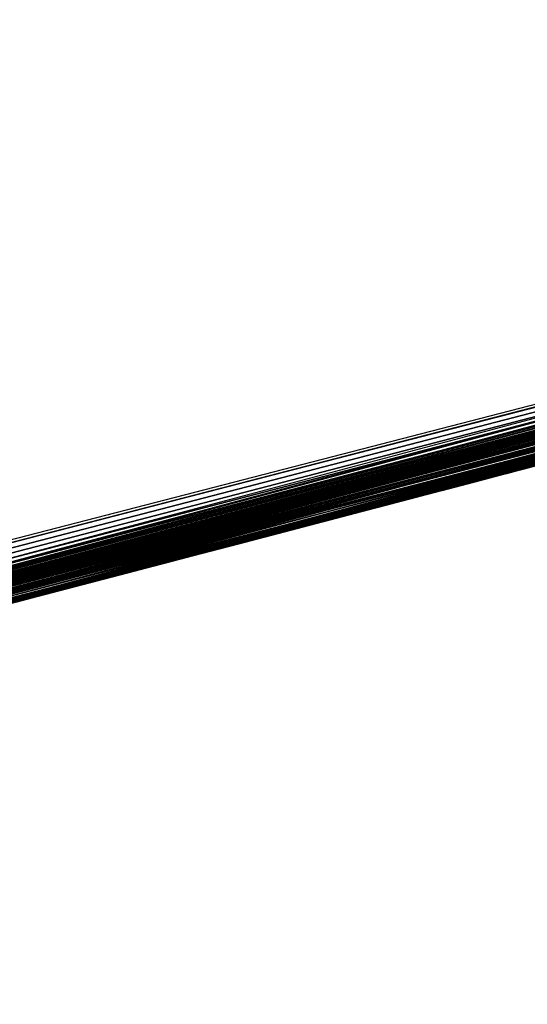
# Model space of a CAD drawing. Header units: millimetres. Extents: x -20 to 1804, y -298 to 307.
# Tile 86 of 189: x 876.2338 to 876.251, y 9.4228 to 9.4563. Entities that reach past the tile are written whole.
import ezdxf

# ---------------------------------------------------------------- set-up
doc = ezdxf.new("R2010")
doc.units = ezdxf.units.MM
doc.header["$LTSCALE"] = 33.374815
for name, color, linetype in [('100', 7, 'CONTINUOUS'), ('101', 7, 'CONTINUOUS'), ('102', 7, 'CONTINUOUS'), ('103', 7, 'CONTINUOUS'), ('74', 7, 'CONTINUOUS'), ('75', 7, 'CONTINUOUS'), ('77', 7, 'CONTINUOUS'), ('88', 7, 'CONTINUOUS'), ('89', 7, 'CONTINUOUS'), ('95', 7, 'CONTINUOUS')]:
    doc.layers.add(name, color=color, linetype=linetype)

msp = doc.modelspace()

# ---------------------------------------------------------------- linework, layer by layer
at = {"layer": '100', "color": 7, "linetype": 'CONTINUOUS'}
for points in [[(873.471578, 13.959426, 32.5), (882.360221, -29.480178, 32.5), (874.948917, 14.219173, 32.5), (873.471578, 13.959426, 32.5)], [(882.360221, -29.480178, 32.5), (884.821772, -39.727169, 32.5), (874.948917, 14.219173, 32.5), (882.360221, -29.480178, 32.5)], [(874.948917, 14.219173, 32.5), (884.821772, -39.727169, 32.5), (877.024115, 3.01142, 32.5), (874.948917, 14.219173, 32.5)], [(873.471578, 13.959426, 32.5), (875.550104, 2.731779, 32.5), (877.724387, -8.250704, 32.5), (873.471578, 13.959426, 32.5)], [(873.471578, 13.959426, 32.5), (877.724387, -8.250704, 32.5), (879.994426, -18.988024, 32.5), (873.471578, 13.959426, 32.5)], [(873.471578, 13.959426, 32.5), (879.994426, -18.988024, 32.5), (882.360221, -29.480178, 32.5), (873.471578, 13.959426, 32.5)]]:
    msp.add_3dface(points, dxfattribs=at)
at = {"layer": '101', "color": 7, "linetype": 'CONTINUOUS'}
for points in [[(879.994426, -18.988024, 39), (877.724387, -8.250704, 39), (872.714974, 23.979788, 39), (879.994426, -18.988024, 39)], [(874.446622, 14.130859, 39), (879.994426, -18.988024, 39), (872.714974, 23.979788, 39), (874.446622, 14.130859, 39)], [(877.724387, -8.250704, 39), (875.550104, 2.731779, 39), (872.714974, 23.979788, 39), (877.724387, -8.250704, 39)], [(879.994426, -18.988024, 39), (874.446622, 14.130859, 39), (876.522952, 2.916342, 39), (879.994426, -18.988024, 39)]]:
    msp.add_3dface(points, dxfattribs=at)
at = {"layer": '102', "color": 7, "linetype": 'CONTINUOUS'}
for points in [[(876.522952, 2.916342, 4), (874.446622, 14.130859, 4), (876.500567, 2.887969, 24), (876.522952, 2.916342, 4)], [(876.500567, 2.887969, 24), (874.446622, 14.130859, 4), (874.446622, 14.130859, 24), (876.500567, 2.887969, 24)]]:
    msp.add_3dface(points, dxfattribs=at)
at = {"layer": '103', "color": 7, "linetype": 'CONTINUOUS'}
for points in [[(874.948917, 14.219173, 32.5), (877.024115, 3.01142, 32.5), (874.948917, 14.219173, 30.5), (874.948917, 14.219173, 32.5)], [(874.948917, 14.219173, 30.5), (877.024115, 3.01142, 32.5), (877.001636, 2.983016, 30.5), (874.948917, 14.219173, 30.5)]]:
    msp.add_3dface(points, dxfattribs=at)
at = {"layer": '74', "color": 7, "linetype": 'CONTINUOUS'}
msp.add_3dface([(876.610966, 9.539338, 65), (869.21615, 48.688913, 65), (876.122555, 9.408008, 65), (876.610966, 9.539338, 65)], dxfattribs=at)
at = {"layer": '75', "color": 7, "linetype": 'CONTINUOUS'}
for points in [[(875.819247, 10.672299), (876.745595, 10.935527), (876.110872, 9.405001), (875.819247, 10.672299)], [(876.110872, 9.405001), (876.745595, 10.935527), (876.595595, 9.534982), (876.110872, 9.405001)]]:
    msp.add_3dface(points, dxfattribs=at)
at = {"layer": '77', "color": 7, "linetype": 'CONTINUOUS'}
for points in [[(876.610966, 9.539338, 65), (876.122555, 9.408008, 65), (876.591467, 9.533714, 25.577124), (876.610966, 9.539338, 65)], [(876.110872, 9.405001), (876.595595, 9.534982), (876.196494, 9.426822, 5.736716), (876.110872, 9.405001)], [(876.196494, 9.426822, 5.736716), (876.595595, 9.534982), (876.282053, 9.449242, 5.864), (876.196494, 9.426822, 5.736716)], [(876.591467, 9.533714, 25.577124), (876.122555, 9.408008, 65), (876.588593, 9.532905, 25.681074), (876.591467, 9.533714, 25.577124)], [(876.588593, 9.532905, 25.681074), (876.122555, 9.408008, 65), (876.580311, 9.530576, 25.78467), (876.588593, 9.532905, 25.681074)], [(876.072715, 9.395101, 12.290271), (876.582017, 9.531055, 12.3008), (876.442603, 9.492408, 12.668), (876.072715, 9.395101, 12.290271)], [(876.112733, 9.405264, 11.759962), (876.555579, 9.523643, 9.840021), (876.582017, 9.531055, 12.1712), (876.112733, 9.405264, 11.759962)], [(876.580311, 9.530576, 25.78467), (876.122555, 9.408008, 65), (876.566182, 9.526611, 25.887779), (876.580311, 9.530576, 25.78467)], [(876.566182, 9.526611, 25.887779), (876.122555, 9.408008, 65), (876.54588, 9.520933, 25.990313), (876.566182, 9.526611, 25.887779)], [(876.549052, 9.521819, 9.854676), (876.555579, 9.523643, 9.840021), (876.112733, 9.405264, 11.759962), (876.549052, 9.521819, 9.854676)], [(876.539456, 9.519142, 9.868235), (876.549052, 9.521819, 9.854676), (876.112733, 9.405264, 11.759962), (876.539456, 9.519142, 9.868235)], [(876.54588, 9.520933, 25.990313), (876.122555, 9.408008, 65), (876.518697, 9.513368, 26.091259), (876.54588, 9.520933, 25.990313)], [(876.528233, 9.516017, 9.880052), (876.539456, 9.519142, 9.868235), (876.112733, 9.405264, 11.759962), (876.528233, 9.516017, 9.880052)], [(876.515656, 9.512524, 9.889894), (876.528233, 9.516017, 9.880052), (876.112733, 9.405264, 11.759962), (876.515656, 9.512524, 9.889894)], [(876.518697, 9.513368, 26.091259), (876.122555, 9.408008, 65), (876.484176, 9.503819, 26.190083), (876.518697, 9.513368, 26.091259)], [(876.501503, 9.508604, 9.89795), (876.515656, 9.512524, 9.889894), (876.112733, 9.405264, 11.759962), (876.501503, 9.508604, 9.89795)], [(876.486967, 9.504588, 9.904051), (876.501503, 9.508604, 9.89795), (876.112733, 9.405264, 11.759962), (876.486967, 9.504588, 9.904051)], [(876.47251, 9.500607, 9.90813), (876.486967, 9.504588, 9.904051), (876.112733, 9.405264, 11.759962), (876.47251, 9.500607, 9.90813)], [(876.484176, 9.503819, 26.190083), (876.122555, 9.408008, 65), (876.441734, 9.492171, 26.286319), (876.484176, 9.503819, 26.190083)], [(876.457722, 9.496547, 9.910246), (876.47251, 9.500607, 9.90813), (876.112733, 9.405264, 11.759962), (876.457722, 9.496547, 9.910246)], [(875.893144, 9.350575, 22.203904), (876.463527, 9.498139, 22.2224), (875.907499, 9.354069, 22.63557), (875.893144, 9.350575, 22.203904)], [(875.907499, 9.354069, 22.63557), (876.463527, 9.498139, 22.2224), (875.936237, 9.361099, 22.633984), (875.907499, 9.354069, 22.63557)], [(875.936237, 9.361099, 22.633984), (876.463527, 9.498139, 22.2224), (875.964198, 9.367982, 22.632373), (875.936237, 9.361099, 22.633984)], [(875.964198, 9.367982, 22.632373), (876.463527, 9.498139, 22.2224), (875.991343, 9.374705, 22.630737), (875.964198, 9.367982, 22.632373)], [(875.991343, 9.374705, 22.630737), (876.463527, 9.498139, 22.2224), (876.017784, 9.381293, 22.629078), (875.991343, 9.374705, 22.630737)], [(876.017784, 9.381293, 22.629078), (876.463527, 9.498139, 22.2224), (876.043578, 9.387756, 22.627395), (876.017784, 9.381293, 22.629078)], [(876.043578, 9.387756, 22.627395), (876.463527, 9.498139, 22.2224), (876.068697, 9.394085, 22.62569), (876.043578, 9.387756, 22.627395)], [(876.068697, 9.394085, 22.62569), (876.463527, 9.498139, 22.2224), (876.093164, 9.400283, 22.623974), (876.068697, 9.394085, 22.62569)], [(876.093164, 9.400283, 22.623974), (876.463527, 9.498139, 22.2224), (876.116984, 9.406349, 22.622241), (876.093164, 9.400283, 22.623974)], [(876.116984, 9.406349, 22.622241), (876.463527, 9.498139, 22.2224), (876.14011, 9.412268, 22.620506), (876.116984, 9.406349, 22.622241)], [(876.14011, 9.412268, 22.620506), (876.463527, 9.498139, 22.2224), (876.162527, 9.418033, 22.618772), (876.14011, 9.412268, 22.620506)], [(876.162527, 9.418033, 22.618772), (876.463527, 9.498139, 22.2224), (876.184238, 9.423644, 22.617042), (876.162527, 9.418033, 22.618772)], [(876.184238, 9.423644, 22.617042), (876.463527, 9.498139, 22.2224), (876.205216, 9.429089, 22.61533), (876.184238, 9.423644, 22.617042)], [(876.205216, 9.429089, 22.61533), (876.463527, 9.498139, 22.2224), (876.225459, 9.434367, 22.613631), (876.205216, 9.429089, 22.61533)], [(876.225459, 9.434367, 22.613631), (876.463527, 9.498139, 22.2224), (876.245018, 9.439488, 22.611954), (876.225459, 9.434367, 22.613631)], [(876.245018, 9.439488, 22.611954), (876.463527, 9.498139, 22.2224), (876.263905, 9.444453, 22.610301), (876.245018, 9.439488, 22.611954)], [(876.442603, 9.492408, 9.9104), (876.457722, 9.496547, 9.910246), (876.112733, 9.405264, 11.759962), (876.442603, 9.492408, 9.9104)], [(875.873258, 9.345752, 9.865339), (876.442603, 9.492408, 9.9104), (876.112733, 9.405264, 11.759962), (875.873258, 9.345752, 9.865339)], [(876.043481, 9.387732, 13.190127), (876.442603, 9.492408, 13.208), (876.065066, 9.393168, 13.958043), (876.043481, 9.387732, 13.190127)], [(876.052411, 9.389978, 9.086311), (876.442603, 9.492408, 9.104), (876.066855, 9.39362, 9.499929), (876.052411, 9.389978, 9.086311)], [(876.060219, 9.391945, 12.685245), (876.072715, 9.395101, 12.290271), (876.442603, 9.492408, 12.668), (876.060219, 9.391945, 12.685245)], [(876.065066, 9.393168, 13.958043), (876.442603, 9.492408, 13.208), (876.143911, 9.413244, 14.047131), (876.065066, 9.393168, 13.958043)], [(876.066855, 9.39362, 9.499929), (876.442603, 9.492408, 9.104), (876.088707, 9.399152, 9.497104), (876.066855, 9.39362, 9.499929)], [(876.071344, 9.394754, 8.588154), (876.384545, 9.476633, 8.076701), (876.442603, 9.492408, 8.5712), (876.071344, 9.394754, 8.588154)], [(876.088707, 9.399152, 9.497104), (876.442603, 9.492408, 9.104), (876.110001, 9.404568, 9.494366), (876.088707, 9.399152, 9.497104)], [(876.110001, 9.404568, 9.494366), (876.442603, 9.492408, 9.104), (876.130721, 9.409861, 9.49168), (876.110001, 9.404568, 9.494366)], [(876.130721, 9.409861, 9.49168), (876.442603, 9.492408, 9.104), (876.150887, 9.415036, 9.489082), (876.130721, 9.409861, 9.49168)], [(876.143911, 9.413244, 14.047131), (876.442603, 9.492408, 13.208), (876.215878, 9.431866, 14.145384), (876.143911, 9.413244, 14.047131)], [(876.150887, 9.415036, 9.489082), (876.442603, 9.492408, 9.104), (876.170538, 9.4201, 9.486649), (876.150887, 9.415036, 9.489082)], [(876.170538, 9.4201, 9.486649), (876.442603, 9.492408, 9.104), (876.189658, 9.425048, 9.484362), (876.170538, 9.4201, 9.486649)], [(876.189658, 9.425048, 9.484362), (876.442603, 9.492408, 9.104), (876.208267, 9.429883, 9.482233), (876.189658, 9.425048, 9.484362)], [(876.208267, 9.429883, 9.482233), (876.442603, 9.492408, 9.104), (876.226399, 9.434613, 9.480294), (876.208267, 9.429883, 9.482233)], [(876.215878, 9.431866, 14.145384), (876.442603, 9.492408, 13.208), (876.283049, 9.449506, 14.25402), (876.215878, 9.431866, 14.145384)], [(876.226399, 9.434613, 9.480294), (876.442603, 9.492408, 9.104), (876.244034, 9.43923, 9.478541), (876.226399, 9.434613, 9.480294)], [(876.244034, 9.43923, 9.478541), (876.442603, 9.492408, 9.104), (876.2612, 9.443741, 9.476968), (876.244034, 9.43923, 9.478541)], [(876.441734, 9.492171, 26.286319), (876.122555, 9.408008, 65), (876.390689, 9.478294, 26.377445), (876.441734, 9.492171, 26.286319)], [(876.224911, 9.434224, 17.638625), (876.393765, 9.479126, 17.8808), (876.243987, 9.439218, 18.18373), (876.224911, 9.434224, 17.638625)], [(876.243987, 9.439218, 18.18373), (876.393765, 9.479126, 17.8808), (876.304483, 9.455187, 18.178684), (876.243987, 9.439218, 18.18373)], [(876.390689, 9.478294, 26.377445), (876.122555, 9.408008, 65), (876.330941, 9.462235, 26.4632), (876.390689, 9.478294, 26.377445)], [(876.37481, 9.474007, 8.09056), (876.384545, 9.476633, 8.076701), (876.071344, 9.394754, 8.588154), (876.37481, 9.474007, 8.09056)], [(876.363636, 9.470998, 8.103332), (876.37481, 9.474007, 8.09056), (876.071344, 9.394754, 8.588154), (876.363636, 9.470998, 8.103332)], [(876.351098, 9.467631, 8.114401), (876.363636, 9.470998, 8.103332), (876.071344, 9.394754, 8.588154), (876.351098, 9.467631, 8.114401)], [(876.336869, 9.46382, 8.123581), (876.351098, 9.467631, 8.114401), (876.071344, 9.394754, 8.588154), (876.336869, 9.46382, 8.123581)], [(876.321612, 9.459746, 8.131251), (876.336869, 9.46382, 8.123581), (876.071344, 9.394754, 8.588154), (876.321612, 9.459746, 8.131251)], [(876.330941, 9.462235, 26.4632), (876.122555, 9.408008, 65), (876.260194, 9.443476, 26.543157), (876.330941, 9.462235, 26.4632)], [(876.306229, 9.455651, 8.137707), (876.321612, 9.459746, 8.131251), (876.071344, 9.394754, 8.588154), (876.306229, 9.455651, 8.137707)], [(876.290481, 9.451473, 8.142777), (876.306229, 9.455651, 8.137707), (876.071344, 9.394754, 8.588154), (876.290481, 9.451473, 8.142777)], [(876.297391, 9.453305, 20.919823), (876.21607, 9.431917, 20.849182), (876.252867, 9.441549, 18.589806), (876.297391, 9.453305, 20.919823)], [(876.140232, 9.412299, 16.892132), (876.271299, 9.446402, 15.923413), (876.296312, 9.453018, 17.083867), (876.140232, 9.412299, 16.892132)], [(876.274515, 9.447251, 8.146885), (876.290481, 9.451473, 8.142777), (876.071344, 9.394754, 8.588154), (876.274515, 9.447251, 8.146885)], [(876.258503, 9.443031, 8.150275), (876.274515, 9.447251, 8.146885), (876.071344, 9.394754, 8.588154), (876.258503, 9.443031, 8.150275)], [(876.27305, 9.446864, 6.604984), (876.269075, 9.445816, 7.68581), (876.237693, 9.437568, 6.502082), (876.27305, 9.446864, 6.604984)], [(876.183756, 9.423519, 16.07547), (876.271299, 9.446402, 15.923413), (876.140232, 9.412299, 16.892132), (876.183756, 9.423519, 16.07547)], [(876.270856, 9.446285, 25.232306), (876.256933, 9.442618, 26.05074), (876.230925, 9.435796, 25.149391), (876.270856, 9.446285, 25.232306)], [(876.269075, 9.445816, 7.68581), (876.221294, 9.433279, 7.788194), (876.237693, 9.437568, 6.502082), (876.269075, 9.445816, 7.68581)], [(876.260194, 9.443476, 26.543157), (876.122555, 9.408008, 65), (876.183566, 9.42347, 26.616679), (876.260194, 9.443476, 26.543157)], [(876.241243, 9.438498, 21.696074), (876.258222, 9.442957, 21.308142), (876.259077, 9.443182, 21.69451), (876.241243, 9.438498, 21.696074)], [(876.242361, 9.438791, 8.152822), (876.258503, 9.443031, 8.150275), (876.071344, 9.394754, 8.588154), (876.242361, 9.438791, 8.152822)], [(876.237355, 9.437479, 21.30746), (876.258222, 9.442957, 21.308142), (876.241243, 9.438498, 21.696074), (876.237355, 9.437479, 21.30746)], [(876.256933, 9.442618, 26.05074), (876.211367, 9.430691, 26.132964), (876.230925, 9.435796, 25.149391), (876.256933, 9.442618, 26.05074)], [(876.252867, 9.441549, 18.589806), (876.21607, 9.431917, 20.849182), (876.171559, 9.420364, 18.583274), (876.252867, 9.441549, 18.589806)], [(876.250722, 9.440986, 24.316703), (876.252581, 9.441474, 24.316795), (876.251233, 9.44112, 24.711169), (876.250722, 9.440986, 24.316703)], [(876.233893, 9.436573, 24.716685), (876.250722, 9.440986, 24.316703), (876.251233, 9.44112, 24.711169), (876.233893, 9.436573, 24.716685)], [(876.252349, 9.441413, 23.129751), (876.25091, 9.441035, 23.544123), (876.250806, 9.441008, 23.128883), (876.252349, 9.441413, 23.129751)], [(876.251189, 9.441108, 23.540795), (876.25091, 9.441035, 23.544123), (876.252349, 9.441413, 23.129751), (876.251189, 9.441108, 23.540795)], [(876.248878, 9.440501, 24.316604), (876.250722, 9.440986, 24.316703), (876.233893, 9.436573, 24.716685), (876.248878, 9.440501, 24.316604)], [(876.250806, 9.441008, 23.128883), (876.249252, 9.4406, 23.563839), (876.249236, 9.440595, 23.128023), (876.250806, 9.441008, 23.128883)], [(876.249527, 9.440672, 23.560576), (876.249252, 9.4406, 23.563839), (876.250806, 9.441008, 23.128883), (876.249527, 9.440672, 23.560576)], [(876.249803, 9.440744, 23.557305), (876.249527, 9.440672, 23.560576), (876.250806, 9.441008, 23.128883), (876.249803, 9.440744, 23.557305)], [(876.250079, 9.440817, 23.554024), (876.249803, 9.440744, 23.557305), (876.250806, 9.441008, 23.128883), (876.250079, 9.440817, 23.554024)], [(876.250355, 9.440889, 23.550735), (876.250079, 9.440817, 23.554024), (876.250806, 9.441008, 23.128883), (876.250355, 9.440889, 23.550735)], [(876.250632, 9.440962, 23.547437), (876.250355, 9.440889, 23.550735), (876.250806, 9.441008, 23.128883), (876.250632, 9.440962, 23.547437)], [(876.25091, 9.441035, 23.544123), (876.250632, 9.440962, 23.547437), (876.250806, 9.441008, 23.128883), (876.25091, 9.441035, 23.544123)], [(876.24705, 9.440021, 24.316497), (876.248878, 9.440501, 24.316604), (876.233893, 9.436573, 24.716685), (876.24705, 9.440021, 24.316497)], [(876.247885, 9.440241, 23.580013), (876.247614, 9.440169, 23.583219), (876.249236, 9.440595, 23.128023), (876.247885, 9.440241, 23.580013)], [(876.249236, 9.440595, 23.128023), (876.247614, 9.440169, 23.583219), (876.247625, 9.440172, 23.127176), (876.249236, 9.440595, 23.128023)], [(876.248158, 9.440312, 23.576797), (876.247885, 9.440241, 23.580013), (876.249236, 9.440595, 23.128023), (876.248158, 9.440312, 23.576797)], [(876.24843, 9.440384, 23.573571), (876.248158, 9.440312, 23.576797), (876.249236, 9.440595, 23.128023), (876.24843, 9.440384, 23.573571)], [(876.248704, 9.440455, 23.570336), (876.24843, 9.440384, 23.573571), (876.249236, 9.440595, 23.128023), (876.248704, 9.440455, 23.570336)], [(876.248978, 9.440527, 23.567092), (876.248704, 9.440455, 23.570336), (876.249236, 9.440595, 23.128023), (876.248978, 9.440527, 23.567092)], [(876.249252, 9.4406, 23.563839), (876.248978, 9.440527, 23.567092), (876.249236, 9.440595, 23.128023), (876.249252, 9.4406, 23.563839)], [(876.247625, 9.440172, 23.127176), (876.245999, 9.439745, 23.602246), (876.245976, 9.439739, 23.126345), (876.247625, 9.440172, 23.127176)], [(876.246266, 9.439816, 23.599101), (876.245999, 9.439745, 23.602246), (876.247625, 9.440172, 23.127176), (876.246266, 9.439816, 23.599101)], [(876.246534, 9.439886, 23.595946), (876.246266, 9.439816, 23.599101), (876.247625, 9.440172, 23.127176), (876.246534, 9.439886, 23.595946)], [(876.246803, 9.439957, 23.592779), (876.246534, 9.439886, 23.595946), (876.247625, 9.440172, 23.127176), (876.246803, 9.439957, 23.592779)], [(876.247073, 9.440027, 23.589602), (876.246803, 9.439957, 23.592779), (876.247625, 9.440172, 23.127176), (876.247073, 9.440027, 23.589602)], [(876.247343, 9.440098, 23.586415), (876.247073, 9.440027, 23.589602), (876.247625, 9.440172, 23.127176), (876.247343, 9.440098, 23.586415)], [(876.247614, 9.440169, 23.583219), (876.247343, 9.440098, 23.586415), (876.247625, 9.440172, 23.127176), (876.247614, 9.440169, 23.583219)], [(876.245239, 9.439546, 24.316381), (876.24705, 9.440021, 24.316497), (876.233893, 9.436573, 24.716685), (876.245239, 9.439546, 24.316381)], [(876.243439, 9.439074, 24.316266), (876.245239, 9.439546, 24.316381), (876.233893, 9.436573, 24.716685), (876.243439, 9.439074, 24.316266)], [(876.245976, 9.439739, 23.126345), (876.244407, 9.439328, 23.620911), (876.244292, 9.439298, 23.125532), (876.245976, 9.439739, 23.126345)], [(876.244671, 9.439397, 23.617823), (876.244407, 9.439328, 23.620911), (876.245976, 9.439739, 23.126345), (876.244671, 9.439397, 23.617823)], [(876.244935, 9.439466, 23.614726), (876.244671, 9.439397, 23.617823), (876.245976, 9.439739, 23.126345), (876.244935, 9.439466, 23.614726)], [(876.2452, 9.439536, 23.611621), (876.244935, 9.439466, 23.614726), (876.245976, 9.439739, 23.126345), (876.2452, 9.439536, 23.611621)], [(876.245466, 9.439606, 23.608506), (876.2452, 9.439536, 23.611621), (876.245976, 9.439739, 23.126345), (876.245466, 9.439606, 23.608506)], [(876.245732, 9.439675, 23.605381), (876.245466, 9.439606, 23.608506), (876.245976, 9.439739, 23.126345), (876.245732, 9.439675, 23.605381)], [(876.245999, 9.439745, 23.602246), (876.245732, 9.439675, 23.605381), (876.245976, 9.439739, 23.126345), (876.245999, 9.439745, 23.602246)], [(876.169601, 9.419859, 18.189766), (876.224911, 9.434224, 17.638625), (876.243987, 9.439218, 18.18373), (876.169601, 9.419859, 18.189766)], [(876.242836, 9.438916, 23.63928), (876.242576, 9.438848, 23.642315), (876.244292, 9.439298, 23.125532), (876.242836, 9.438916, 23.63928)], [(876.244292, 9.439298, 23.125532), (876.242576, 9.438848, 23.642315), (876.242576, 9.438848, 23.124738), (876.244292, 9.439298, 23.125532)], [(876.243097, 9.438984, 23.636237), (876.242836, 9.438916, 23.63928), (876.244292, 9.439298, 23.125532), (876.243097, 9.438984, 23.636237)], [(876.243358, 9.439053, 23.633186), (876.243097, 9.438984, 23.636237), (876.244292, 9.439298, 23.125532), (876.243358, 9.439053, 23.633186)], [(876.243619, 9.439121, 23.630128), (876.243358, 9.439053, 23.633186), (876.244292, 9.439298, 23.125532), (876.243619, 9.439121, 23.630128)], [(876.243882, 9.43919, 23.627064), (876.243619, 9.439121, 23.630128), (876.244292, 9.439298, 23.125532), (876.243882, 9.43919, 23.627064)], [(876.244144, 9.439259, 23.623991), (876.243882, 9.43919, 23.627064), (876.244292, 9.439298, 23.125532), (876.244144, 9.439259, 23.623991)], [(876.244407, 9.439328, 23.620911), (876.244144, 9.439259, 23.623991), (876.244292, 9.439298, 23.125532), (876.244407, 9.439328, 23.620911)], [(876.22621, 9.434563, 8.155084), (876.242361, 9.438791, 8.152822), (876.071344, 9.394754, 8.588154), (876.22621, 9.434563, 8.155084)], [(876.241649, 9.438605, 24.316153), (876.243439, 9.439074, 24.316266), (876.233893, 9.436573, 24.716685), (876.241649, 9.438605, 24.316153)], [(876.241028, 9.438442, 23.660337), (876.240772, 9.438375, 23.663315), (876.242576, 9.438848, 23.124738), (876.241028, 9.438442, 23.660337)], [(876.242576, 9.438848, 23.124738), (876.240772, 9.438375, 23.663315), (876.240831, 9.43839, 23.123968), (876.242576, 9.438848, 23.124738)], [(876.241285, 9.438509, 23.657352), (876.241028, 9.438442, 23.660337), (876.242576, 9.438848, 23.124738), (876.241285, 9.438509, 23.657352)], [(876.241542, 9.438576, 23.654361), (876.241285, 9.438509, 23.657352), (876.242576, 9.438848, 23.124738), (876.241542, 9.438576, 23.654361)], [(876.2418, 9.438644, 23.651362), (876.241542, 9.438576, 23.654361), (876.242576, 9.438848, 23.124738), (876.2418, 9.438644, 23.651362)], [(876.242058, 9.438712, 23.648355), (876.2418, 9.438644, 23.651362), (876.242576, 9.438848, 23.124738), (876.242058, 9.438712, 23.648355)], [(876.242317, 9.43878, 23.645339), (876.242058, 9.438712, 23.648355), (876.242576, 9.438848, 23.124738), (876.242317, 9.43878, 23.645339)], [(876.242576, 9.438848, 23.642315), (876.242317, 9.43878, 23.645339), (876.242576, 9.438848, 23.124738), (876.242576, 9.438848, 23.642315)], [(876.222918, 9.433703, 21.697489), (876.237355, 9.437479, 21.30746), (876.241243, 9.438498, 21.696074), (876.222918, 9.433703, 21.697489)], [(876.23987, 9.438138, 24.316041), (876.241649, 9.438605, 24.316153), (876.233893, 9.436573, 24.716685), (876.23987, 9.438138, 24.316041)], [(876.238102, 9.437675, 24.315926), (876.23987, 9.438138, 24.316041), (876.233893, 9.436573, 24.716685), (876.238102, 9.437675, 24.315926)], [(876.240831, 9.43839, 23.123968), (876.239242, 9.437974, 23.681076), (876.239059, 9.437926, 23.123222), (876.240831, 9.43839, 23.123968)], [(876.239496, 9.43804, 23.678126), (876.239242, 9.437974, 23.681076), (876.240831, 9.43839, 23.123968), (876.239496, 9.43804, 23.678126)], [(876.239751, 9.438107, 23.675173), (876.239496, 9.43804, 23.678126), (876.240831, 9.43839, 23.123968), (876.239751, 9.438107, 23.675173)], [(876.240006, 9.438174, 23.672215), (876.239751, 9.438107, 23.675173), (876.240831, 9.43839, 23.123968), (876.240006, 9.438174, 23.672215)], [(876.240261, 9.438241, 23.669254), (876.240006, 9.438174, 23.672215), (876.240831, 9.43839, 23.123968), (876.240261, 9.438241, 23.669254)], [(876.240516, 9.438308, 23.666287), (876.240261, 9.438241, 23.669254), (876.240831, 9.43839, 23.123968), (876.240516, 9.438308, 23.666287)], [(876.240772, 9.438375, 23.663315), (876.240516, 9.438308, 23.666287), (876.240831, 9.43839, 23.123968), (876.240772, 9.438375, 23.663315)], [(876.237475, 9.437511, 23.701523), (876.237224, 9.437445, 23.704424), (876.239059, 9.437926, 23.123222), (876.237475, 9.437511, 23.701523)], [(876.239059, 9.437926, 23.123222), (876.237224, 9.437445, 23.704424), (876.237264, 9.437456, 23.122503), (876.239059, 9.437926, 23.123222)], [(876.237727, 9.437577, 23.698618), (876.237475, 9.437511, 23.701523), (876.239059, 9.437926, 23.123222), (876.237727, 9.437577, 23.698618)], [(876.237978, 9.437643, 23.69571), (876.237727, 9.437577, 23.698618), (876.239059, 9.437926, 23.123222), (876.237978, 9.437643, 23.69571)], [(876.23823, 9.437708, 23.692796), (876.237978, 9.437643, 23.69571), (876.239059, 9.437926, 23.123222), (876.23823, 9.437708, 23.692796)], [(876.238482, 9.437775, 23.689877), (876.23823, 9.437708, 23.692796), (876.239059, 9.437926, 23.123222), (876.238482, 9.437775, 23.689877)], [(876.238735, 9.437841, 23.686951), (876.238482, 9.437775, 23.689877), (876.239059, 9.437926, 23.123222), (876.238735, 9.437841, 23.686951)], [(876.238988, 9.437907, 23.684018), (876.238735, 9.437841, 23.686951), (876.239059, 9.437926, 23.123222), (876.238988, 9.437907, 23.684018)], [(876.239242, 9.437974, 23.681076), (876.238988, 9.437907, 23.684018), (876.239059, 9.437926, 23.123222), (876.239242, 9.437974, 23.681076)], [(876.237693, 9.437568, 6.502082), (876.221294, 9.433279, 7.788194), (876.19642, 9.426803, 6.401528), (876.237693, 9.437568, 6.502082)], [(876.216486, 9.432025, 21.306729), (876.237355, 9.437479, 21.30746), (876.222918, 9.433703, 21.697489), (876.216486, 9.432025, 21.306729)], [(876.236347, 9.437215, 24.315807), (876.238102, 9.437675, 24.315926), (876.233893, 9.436573, 24.716685), (876.236347, 9.437215, 24.315807)], [(876.237264, 9.437456, 23.122503), (876.235466, 9.436985, 23.724713), (876.235449, 9.43698, 23.121814), (876.237264, 9.437456, 23.122503)], [(876.235718, 9.43705, 23.721815), (876.235466, 9.436985, 23.724713), (876.237264, 9.437456, 23.122503), (876.235718, 9.43705, 23.721815)], [(876.235969, 9.437116, 23.718914), (876.235718, 9.43705, 23.721815), (876.237264, 9.437456, 23.122503), (876.235969, 9.437116, 23.718914)], [(876.23622, 9.437182, 23.716016), (876.235969, 9.437116, 23.718914), (876.237264, 9.437456, 23.122503), (876.23622, 9.437182, 23.716016)], [(876.236471, 9.437248, 23.713118), (876.23622, 9.437182, 23.716016), (876.237264, 9.437456, 23.122503), (876.236471, 9.437248, 23.713118)], [(876.236722, 9.437314, 23.710221), (876.236471, 9.437248, 23.713118), (876.237264, 9.437456, 23.122503), (876.236722, 9.437314, 23.710221)], [(876.236973, 9.437379, 23.707323), (876.236722, 9.437314, 23.710221), (876.237264, 9.437456, 23.122503), (876.236973, 9.437379, 23.707323)], [(876.237224, 9.437445, 23.704424), (876.236973, 9.437379, 23.707323), (876.237264, 9.437456, 23.122503), (876.237224, 9.437445, 23.704424)], [(876.234604, 9.436759, 24.315682), (876.236347, 9.437215, 24.315807), (876.233893, 9.436573, 24.716685), (876.234604, 9.436759, 24.315682)], [(876.232874, 9.436306, 24.315548), (876.234604, 9.436759, 24.315682), (876.233893, 9.436573, 24.716685), (876.232874, 9.436306, 24.315548)], [(876.235449, 9.43698, 23.121814), (876.23371, 9.436525, 23.744941), (876.233616, 9.4365, 23.121156), (876.235449, 9.43698, 23.121814)], [(876.233961, 9.43659, 23.742054), (876.23371, 9.436525, 23.744941), (876.235449, 9.43698, 23.121814), (876.233961, 9.43659, 23.742054)], [(876.234211, 9.436656, 23.739167), (876.233961, 9.43659, 23.742054), (876.235449, 9.43698, 23.121814), (876.234211, 9.436656, 23.739167)], [(876.234462, 9.436722, 23.73628), (876.234211, 9.436656, 23.739167), (876.235449, 9.43698, 23.121814), (876.234462, 9.436722, 23.73628)], [(876.234713, 9.436787, 23.733391), (876.234462, 9.436722, 23.73628), (876.235449, 9.43698, 23.121814), (876.234713, 9.436787, 23.733391)], [(876.234964, 9.436853, 23.730501), (876.234713, 9.436787, 23.733391), (876.235449, 9.43698, 23.121814), (876.234964, 9.436853, 23.730501)], [(876.235215, 9.436919, 23.727608), (876.234964, 9.436853, 23.730501), (876.235449, 9.43698, 23.121814), (876.235215, 9.436919, 23.727608)], [(876.235466, 9.436985, 23.724713), (876.235215, 9.436919, 23.727608), (876.235449, 9.43698, 23.121814), (876.235466, 9.436985, 23.724713)], [(876.21681, 9.432109, 24.720435), (876.232874, 9.436306, 24.315548), (876.233893, 9.436573, 24.716685), (876.21681, 9.432109, 24.720435)]]:
    msp.add_3dface(points, dxfattribs=at)
at = {"layer": '88', "color": 7, "linetype": 'CONTINUOUS'}
for points in [[(876.724836, -8.355703, 4), (874.558135, 2.593906, 4), (872.714974, 23.979788, 4), (876.724836, -8.355703, 4)], [(878.986787, -19.062566, 4), (876.724836, -8.355703, 4), (872.714974, 23.979788, 4), (878.986787, -19.062566, 4)], [(881.343989, -29.526682, 4), (878.986787, -19.062566, 4), (872.714974, 23.979788, 4), (881.343989, -29.526682, 4)], [(883.796441, -39.748053, 4), (881.343989, -29.526682, 4), (872.714974, 23.979788, 4), (883.796441, -39.748053, 4)], [(874.446622, 14.130859, 4), (883.796441, -39.748053, 4), (872.714974, 23.979788, 4), (874.446622, 14.130859, 4)], [(876.522952, 2.916342, 4), (883.796441, -39.748053, 4), (874.446622, 14.130859, 4), (876.522952, 2.916342, 4)]]:
    msp.add_3dface(points, dxfattribs=at)
at = {"layer": '89', "color": 7, "linetype": 'CONTINUOUS'}
for points in [[(883.796441, -39.748053, 59), (874.446622, 14.130859, 59), (870.755037, 23.63519, 59), (883.796441, -39.748053, 59)], [(881.343989, -29.526682, 59), (883.796441, -39.748053, 59), (870.755037, 23.63519, 59), (881.343989, -29.526682, 59)], [(878.986787, -19.062566, 59), (881.343989, -29.526682, 59), (870.755037, 23.63519, 59), (878.986787, -19.062566, 59)], [(876.724836, -8.355703, 59), (878.986787, -19.062566, 59), (870.755037, 23.63519, 59), (876.724836, -8.355703, 59)], [(874.558135, 2.593906, 59), (876.724836, -8.355703, 59), (870.755037, 23.63519, 59), (874.558135, 2.593906, 59)], [(876.522952, 2.916342, 59), (874.446622, 14.130859, 59), (883.796441, -39.748053, 59), (876.522952, 2.916342, 59)]]:
    msp.add_3dface(points, dxfattribs=at)
at = {"layer": '95', "color": 7, "linetype": 'CONTINUOUS'}
for points in [[(874.446622, 14.130859, 59), (876.522952, 2.916342, 59), (874.446622, 14.130859, 39), (874.446622, 14.130859, 59)], [(874.446622, 14.130859, 39), (876.522952, 2.916342, 59), (876.522952, 2.916342, 39), (874.446622, 14.130859, 39)]]:
    msp.add_3dface(points, dxfattribs=at)

doc.saveas('drawing.dxf')
